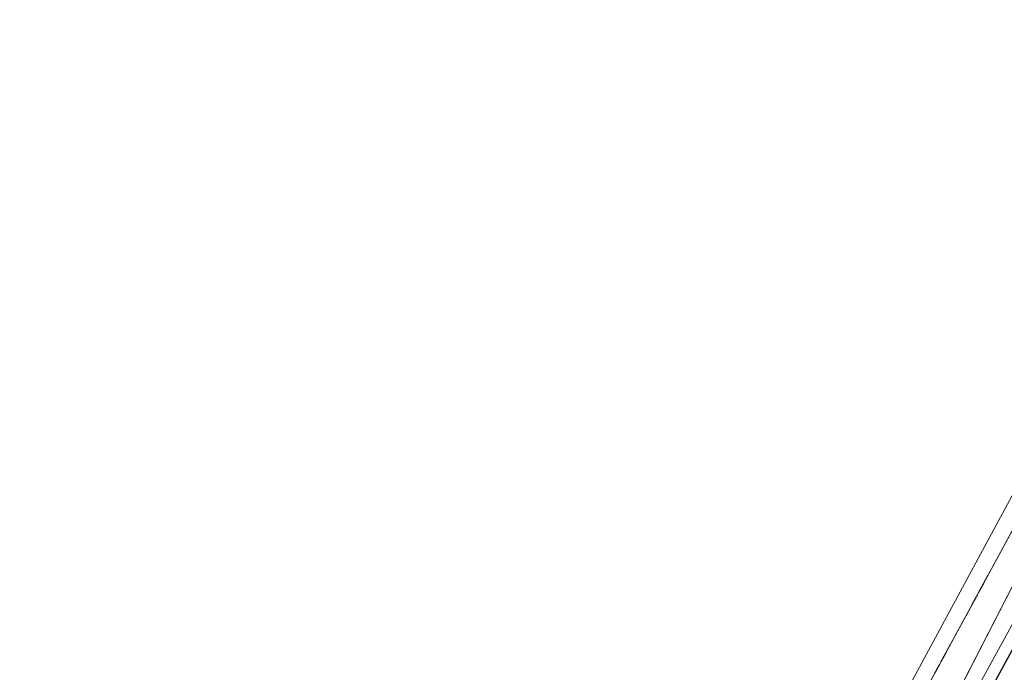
# Model space of a CAD drawing. Extents: x 6420891 to 6421372, y 5789686 to 5790696.
# Tile 14 of 48: x 6421009 to 6421084, y 5790033 to 5790083. Entities that reach past the tile are written whole.
import ezdxf

# ---------------------------------------------------------------- set-up
doc = ezdxf.new("R2010")
doc.units = 0
doc.linetypes.add('PRZER1-1', pattern=[2, 1, -1])
doc.linetypes.add('PRZER3-1', pattern=[4, 3, -1])
for name, color, linetype, lineweight in [('GESDZI', 7, 'CONTINUOUS', 18), ('GSLKRW', 7, 'CONTINUOUS', 25), ('GSSKOA', 7, 'PRZER3-1', 18)]:
    doc.layers.add(name, color=color, linetype=linetype, lineweight=lineweight)
for name, color, linetype, lineweight, true_color in [('GESKKL', 7, 'PRZER3-1', 18, 0x24bc24), ('GESUZY', 7, 'PRZER1-1', 18, 0x008000), ('GULGNP', 7, 'CONTINUOUS', 18, 0xbfbf00), ('GULKDP', 7, 'CONTINUOUS', 18, 0x803300), ('GULKSP', 7, 'CONTINUOUS', 18, 0x803300)]:
    doc.layers.add(name, color=color, linetype=linetype, lineweight=lineweight, true_color=true_color)

msp = doc.modelspace()

# ---------------------------------------------------------------- linework, layer by layer
at = {"layer": 'GESDZI', "linetype": 'Continuous', "lineweight": 18, "elevation": 10.3}
for points in [[(6421135.099, 5790137.509), (6421053.401, 5789987.081), (6420961.435, 5789816.962), (6420958.743, 5789821.505), (6420954.971, 5789827.872)], [(6421121.732, 5790083.312), (6421117.02, 5790074.678), (6421086.476, 5790018.114), (6421077.543, 5790001.653), (6421070.646, 5789988.917), (6421069.455, 5789986.717), (6421053.401, 5789987.081), (6421135.099, 5790137.509)]]:
    msp.add_lwpolyline(points, dxfattribs=at)
at = {"layer": 'GESKKL', "linetype": 'PRZER3-1', "lineweight": 18, "ltscale": 0.5, "elevation": 10.16}
msp.add_lwpolyline([(6421135.099, 5790137.509), (6421053.401, 5789987.081), (6420961.435, 5789816.962), (6420958.743, 5789821.505), (6420954.971, 5789827.872)], dxfattribs=at)
at = {"layer": 'GESUZY', "linetype": 'PRZER1-1', "lineweight": 18, "ltscale": 0.5, "elevation": 10.18}
for points in [[(6421135.099, 5790137.509), (6421053.401, 5789987.081), (6420961.435, 5789816.962), (6420958.743, 5789821.505), (6420954.971, 5789827.872)], [(6421121.732, 5790083.312), (6421117.02, 5790074.678), (6421086.476, 5790018.114), (6421077.543, 5790001.653), (6421070.646, 5789988.917), (6421069.455, 5789986.717), (6421053.401, 5789987.081), (6421135.099, 5790137.509)]]:
    msp.add_lwpolyline(points, dxfattribs=at)
at = {"layer": 'GSLKRW', "linetype": 'Continuous', "lineweight": 25, "elevation": 10.18}
msp.add_lwpolyline([(6421195.82, 5790239.68), (6421179.4, 5790209.44), (6421161.89, 5790177.28), (6421135.48, 5790128.74), (6421117.94, 5790096.62), (6421100.38, 5790064.4), (6421082.56, 5790031.74), (6421065.53, 5790000.47), (6421053.05, 5789977.59), (6421041.12, 5789955.61), (6421023.81, 5789923.78), (6421007.52, 5789893.64), (6420990.23, 5789861.75), (6420974.45, 5789832.6), (6420956.81, 5789800.07), (6420945.16, 5789778.57), (6420944.15, 5789776.96), (6420943.3, 5789775.21), (6420933.6, 5789757.81)], dxfattribs=at)
at = {"layer": 'GSSKOA', "linetype": 'PRZER3-1', "lineweight": 18, "ltscale": 0.5, "elevation": 10.18}
msp.add_lwpolyline([(6421117.94, 5790096.62), (6421100.38, 5790064.4), (6421082.56, 5790031.74), (6421065.53, 5790000.47), (6421053.05, 5789977.59), (6421041.12, 5789955.61), (6421023.81, 5789923.78), (6421007.52, 5789893.64), (6420990.23, 5789861.75), (6420974.45, 5789832.6), (6420956.81, 5789800.07), (6420945.16, 5789778.57), (6420944.15, 5789776.96), (6420943.3, 5789775.21)], dxfattribs=at)
at = {"layer": 'GULGNP', "linetype": 'Continuous', "lineweight": 18, "elevation": 10.18}
msp.add_lwpolyline([(6421107.41, 5790081.403), (6421104.55, 5790075.905), (6421100.784, 5790069.174), (6421100.051, 5790067.865), (6421099.813, 5790067.377), (6421099.481, 5790066.696), (6421091.466, 5790050.276), (6421088.99, 5790045.42), (6421081.255, 5790031.267), (6421078.404, 5790026.387)], dxfattribs=at)
at = {"layer": 'GULKDP', "linetype": 'Continuous', "lineweight": 18, "elevation": 10.18}
msp.add_lwpolyline([(6421098.077, 5790072.171), (6421073.662, 5790026.931), (6421059.636, 5790001.558), (6421050.23, 5789984.541), (6421025.976, 5789939.477), (6421001.882, 5789894.497), (6421004.411, 5789887.43), (6420980.852, 5789844.073), (6420956.769, 5789799.315), (6420933.722, 5789756.781)], dxfattribs=at)
at = {"layer": 'GULKSP', "linetype": 'Continuous', "lineweight": 18, "elevation": 10.18}
for points in [[(6421096.084, 5790062.666), (6421095.856, 5790062.221), (6421079.01, 5790029.406), (6421078.782, 5790028.961), (6421078.538, 5790028.524), (6421057.077, 5789990.036), (6421056.834, 5789989.6)], [(6421096.084, 5790062.666), (6421078.782, 5790028.961), (6421056.834, 5789989.6)]]:
    msp.add_lwpolyline(points, dxfattribs=at)

doc.saveas('drawing.dxf')
